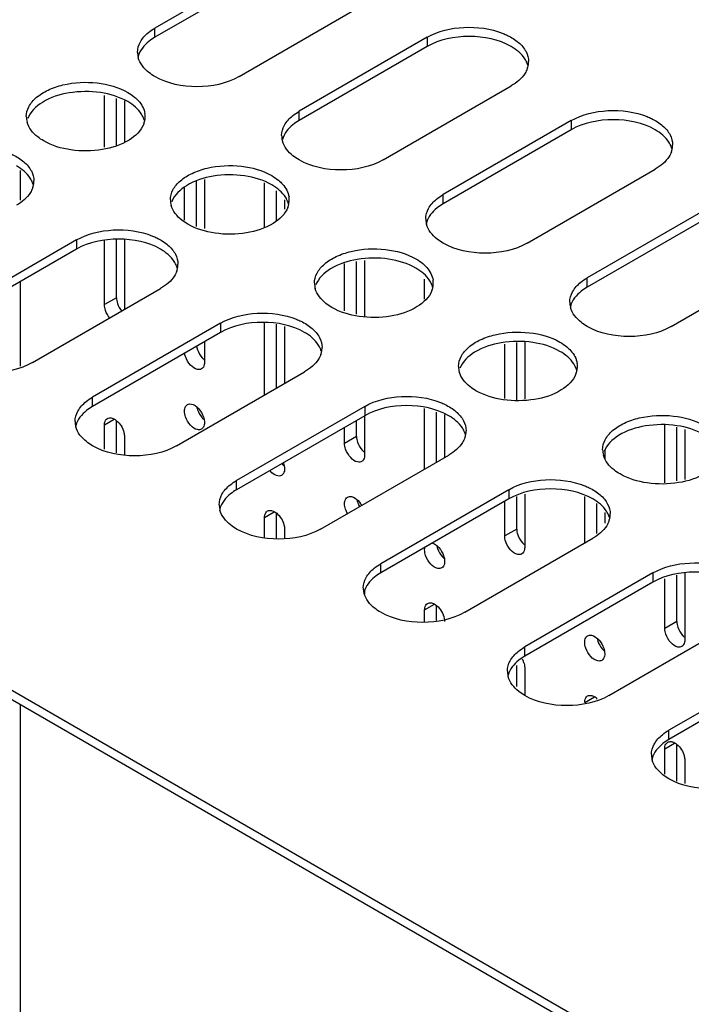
# Model space of a CAD drawing. Header units: millimetres. Extents: x 96 to 741, y 276 to 892.
# Tile 31 of 40: x 325 to 384, y 683 to 770. Entities that reach past the tile are written whole.
import ezdxf

# ---------------------------------------------------------------- set-up
doc = ezdxf.new("R2010")
doc.units = ezdxf.units.MM
doc.header["$LTSCALE"] = 75.983159
doc.layers.get('0').update_dxf_attribs({"linetype": 'CONTINUOUS'})

msp = doc.modelspace()

# ---------------------------------------------------------------- linework, layer by layer
at = {"color": 7}
for p, q in [((574.506, 565.88), (175.696, 796.128)), ((574.506, 565.064), (175.696, 795.312)), ((348.089, 775.431), (336.775, 768.899)), ((348.089, 774.614), (336.775, 768.082)), ((344.2, 764.612), (355.514, 771.144)), ((336.775, 768.082), (336.775, 768.899)), ((360.817, 768.082), (349.503, 761.55)), ((360.817, 768.082), (360.817, 767.266)), ((360.817, 767.266), (349.503, 760.734)), ((356.928, 757.264), (368.241, 763.796)), ((332.313, 758.388), (332.313, 762.961)), ((333.374, 758.556), (333.374, 762.676)), ((334.081, 762.486), (334.081, 758.834)), ((349.503, 760.734), (349.503, 761.55)), ((373.545, 760.734), (362.231, 754.202)), ((373.545, 760.734), (373.545, 759.917)), ((373.545, 759.917), (362.231, 753.385)), ((324.895, 753.703), (324.895, 756.333)), ((369.656, 749.915), (380.969, 756.447)), ((340.445, 751.384), (340.445, 755.414)), ((341.152, 755.522), (341.152, 751.195)), ((346.455, 751.28), (346.455, 755.232)), ((339.384, 751.949), (339.384, 754.828)), ((347.516, 751.897), (347.516, 754.539)), ((348.223, 753.732), (348.223, 752.916)), ((362.231, 753.385), (362.231, 754.202)), ((386.273, 753.386), (374.959, 746.854)), ((386.273, 752.569), (374.959, 746.037)), ((329.846, 750.201), (318.532, 743.669)), ((329.846, 750.201), (329.846, 749.385)), ((332.313, 744.487), (332.313, 750.11)), ((333.374, 745.099), (333.374, 750.235)), ((334.081, 750.235), (334.081, 744.073)), ((329.846, 749.385), (318.532, 742.853)), ((382.384, 742.567), (393.697, 749.099)), ((354.587, 743.658), (354.587, 748.283)), ((355.294, 748.392), (355.294, 743.469)), ((353.526, 743.941), (353.526, 748.12)), ((324.895, 739.071), (324.895, 746.526)), ((360.597, 744.969), (360.597, 746.749)), ((374.959, 746.037), (374.959, 746.854)), ((325.957, 739.383), (337.27, 745.915)), ((333.374, 745.099), (332.313, 744.487)), ((342.574, 742.853), (331.26, 736.321)), ((342.574, 742.853), (342.574, 742.036)), ((346.455, 736.521), (346.455, 742.887)), ((347.516, 737.133), (347.516, 742.766)), ((348.223, 742.558), (348.223, 737.541)), ((342.574, 742.036), (331.26, 735.504)), ((341.152, 741.215), (341.152, 739.384)), ((367.668, 736.215), (367.668, 740.989)), ((368.729, 736.064), (368.729, 741.152)), ((369.436, 741.201), (369.436, 736.175)), ((338.685, 732.034), (349.998, 738.566)), ((331.26, 735.504), (331.26, 736.321)), ((355.302, 735.504), (343.988, 728.973)), ((355.302, 735.504), (355.302, 734.688)), ((360.597, 729.989), (360.597, 735.314)), ((332.313, 733.872), (333.175, 734.37)), ((355.302, 734.688), (343.988, 728.156)), ((355.294, 734.688), (355.294, 731.219)), ((361.658, 730.601), (361.658, 735.002)), ((362.365, 734.794), (362.365, 731.009)), ((332.313, 731.725), (332.313, 733.872)), ((333.374, 731.413), (333.374, 734.256)), ((353.526, 732.239), (353.526, 733.663)), ((354.587, 732.852), (354.587, 734.275)), ((381.811, 728.771), (381.811, 733.858)), ((382.871, 728.939), (382.871, 733.663)), ((383.578, 733.472), (383.578, 729.051)), ((334.081, 732.852), (334.081, 731.205)), ((354.587, 732.852), (353.526, 732.239)), ((376.507, 731.687), (376.507, 730.871)), ((351.413, 724.686), (362.726, 731.218)), ((343.988, 728.156), (343.988, 728.973)), ((368.03, 728.156), (356.716, 721.624)), ((368.03, 727.34), (356.716, 720.808)), ((368.03, 728.156), (368.03, 727.34)), ((368.729, 724.687), (368.729, 727.545)), ((369.436, 727.753), (369.436, 723.054)), ((374.739, 723.457), (374.739, 727.55)), ((367.668, 724.075), (367.668, 727.131)), ((375.8, 724.301), (375.8, 726.948)), ((346.455, 725.707), (347.317, 726.205)), ((346.455, 723.961), (346.455, 725.707)), ((347.516, 723.835), (347.516, 726.091)), ((376.507, 726.146), (376.507, 725.196)), ((348.223, 724.687), (348.223, 723.835)), ((364.141, 717.338), (375.454, 723.87)), ((368.729, 724.687), (367.668, 724.075)), ((356.716, 720.808), (356.716, 721.624)), ((380.758, 720.808), (369.444, 714.276)), ((380.758, 720.808), (380.758, 719.991)), ((382.871, 716.522), (382.871, 720.613)), ((383.578, 720.821), (383.578, 714.889)), ((380.758, 719.991), (369.444, 713.459)), ((381.811, 715.91), (381.811, 720.301)), ((355.294, 719.195), (355.294, 718.95)), ((360.597, 717.543), (361.459, 718.04)), ((361.658, 716.608), (361.658, 717.926)), ((360.597, 716.487), (360.597, 717.543)), ((376.869, 709.989), (388.182, 716.521)), ((382.871, 716.522), (381.811, 715.91)), ((369.444, 713.459), (369.444, 714.276)), ((393.486, 713.459), (382.172, 706.928)), ((368.729, 710.8), (368.729, 712.649)), ((393.486, 712.643), (382.172, 706.111)), ((369.436, 712.44), (369.436, 709.989)), ((324.895, 600.574), (324.895, 709.173)), ((374.739, 709.378), (375.601, 709.875)), ((375.8, 709.675), (375.8, 709.761)), ((382.172, 706.111), (382.172, 706.928)), ((381.811, 705.295), (382.672, 705.793)), ((382.871, 702.435), (382.871, 705.679)), ((381.811, 703.051), (381.811, 705.295)), ((383.578, 704.275), (383.578, 702.228))]:
    msp.add_line(p, q, dxfattribs=at)
for centre, radius, start, end in [((337.03, 766.758), 1.792, 180.0698, 193.25795), ((337.088, 765.924), 1.851, 164.73037, 166.76479), ((337.088, 766.77), 1.851, 193.2345, 195.27043), ((367.851, 765.085), 1.932, 15.94318, 20.69564), ((367.901, 765.962), 1.881, 340.44592, 349.26517), ((368.011, 765.939), 1.768, 349.3267, 0.01002), ((334.147, 761.082), 1.761, 359.97317, 8.48407), ((327.17, 761.08), 1.761, 179.97317, 188.48407), ((327.234, 761.091), 1.826, 188.52163, 195.66979), ((334.001, 761.11), 1.91, 338.88511, 348.10254), ((333.99, 760.229), 1.923, 15.376, 19.49612), ((334.119, 761.084), 1.789, 348.14517, 359.8996), ((349.758, 759.409), 1.792, 180.0698, 193.25795), ((349.816, 758.576), 1.851, 164.73037, 166.76479), ((349.816, 759.422), 1.851, 193.2345, 195.27043), ((380.579, 757.736), 1.932, 15.94318, 20.69564), ((380.629, 758.613), 1.881, 340.44592, 349.26517), ((380.739, 758.59), 1.768, 349.3267, 0.01002), ((324.152, 754.552), 1.932, 15.94318, 20.69564), ((324.312, 755.406), 1.768, 349.3267, 0.01002), ((324.201, 755.429), 1.881, 340.44592, 349.26517), ((339.898, 753.732), 1.761, 179.97317, 188.48407), ((339.962, 753.742), 1.826, 188.52163, 195.66979), ((346.718, 752.881), 1.923, 15.376, 19.49612), ((346.847, 753.736), 1.789, 348.14517, 359.8996), ((346.875, 753.733), 1.761, 359.97317, 8.48407), ((346.729, 753.762), 1.91, 338.88511, 348.10254), ((362.486, 752.061), 1.792, 180.0698, 193.25795), ((362.544, 751.227), 1.851, 164.73037, 166.76479), ((362.544, 752.074), 1.851, 193.2345, 195.27043), ((336.88, 747.204), 1.932, 15.94318, 20.69564), ((336.929, 748.08), 1.881, 340.44592, 349.26517), ((337.04, 748.058), 1.768, 349.3267, 0.01002), ((359.603, 746.385), 1.761, 359.97317, 8.48407), ((352.626, 746.383), 1.761, 179.97317, 188.48407), ((352.69, 746.394), 1.826, 188.52163, 195.66979), ((359.457, 746.414), 1.91, 338.88511, 348.10254), ((359.446, 745.532), 1.923, 15.376, 19.49612), ((359.575, 746.387), 1.789, 348.14517, 359.8996), ((375.214, 744.713), 1.792, 180.0698, 193.25795), ((375.272, 743.879), 1.851, 164.73037, 166.76479), ((375.272, 744.725), 1.851, 193.2345, 195.27043), ((349.608, 739.855), 1.932, 15.94318, 20.69564), ((349.657, 740.732), 1.881, 340.44592, 349.26517), ((349.768, 740.709), 1.768, 349.3267, 0.01002), ((365.354, 739.035), 1.761, 179.97317, 188.48407), ((365.418, 739.046), 1.826, 188.52163, 195.66979), ((372.185, 739.065), 1.91, 338.88511, 348.10254), ((372.174, 738.184), 1.923, 15.376, 19.49612), ((372.303, 739.039), 1.789, 348.14517, 359.8996), ((372.331, 739.037), 1.761, 359.97317, 8.48407), ((342.246, 735.793), 1.808, 191.79806, 198.85605), ((331.515, 734.18), 1.792, 180.0698, 193.25795), ((331.572, 733.346), 1.851, 164.73037, 166.76479), ((331.572, 734.193), 1.851, 193.2345, 195.27043), ((362.336, 732.507), 1.932, 15.94318, 20.69564), ((362.385, 733.384), 1.881, 340.44592, 349.26517), ((362.496, 733.361), 1.768, 349.3267, 0.01002), ((378.082, 731.687), 1.761, 179.97317, 188.48407), ((378.146, 731.697), 1.826, 188.52163, 195.66979), ((344.243, 726.831), 1.792, 180.0698, 193.25795), ((344.3, 725.998), 1.851, 164.73037, 166.76479), ((356.388, 727.628), 1.808, 191.79806, 198.85605), ((344.3, 726.844), 1.851, 193.2345, 195.27043), ((375.064, 725.159), 1.932, 15.94318, 20.69564), ((375.113, 726.035), 1.881, 340.44592, 349.26517), ((375.224, 726.013), 1.768, 349.3267, 0.01002), ((363.46, 723.545), 1.808, 191.79806, 198.85605), ((356.971, 719.483), 1.792, 180.0698, 193.25795), ((357.028, 718.649), 1.851, 164.73037, 166.76479), ((357.028, 719.496), 1.851, 193.2345, 195.27043), ((377.602, 715.381), 1.808, 191.79806, 198.85605), ((367.41, 712.279), 2.046, 18.96759, 26.44875), ((369.699, 712.135), 1.792, 180.0698, 193.25795), ((369.756, 711.301), 1.851, 164.73037, 166.76479), ((369.756, 712.148), 1.851, 193.2345, 195.27043), ((382.427, 704.786), 1.792, 180.0698, 193.25795), ((382.484, 703.953), 1.851, 164.73037, 166.76479), ((382.484, 704.799), 1.851, 193.2345, 195.27043)]:
    msp.add_arc(centre, radius, start, end, dxfattribs=at)
for points, knots in [([(335.238, 766.755), (335.238, 767.073), (335.439, 767.762), (335.919, 768.276), (336.204, 768.507)], [0, 0, 0, 0, 0.46369, 1, 1, 1, 1]), ([(360.817, 768.082), (361.787, 768.642), (364.106, 769.168), (366.44, 768.863), (367.524, 768.428)], [0, 0, 0, 0, 0.489694, 1, 1, 1, 1]), ([(367.524, 768.428), (367.656, 768.375), (368.143, 768.161), (368.602, 767.876), (368.897, 767.621)], [0, 0, 0, 0, 0.267796, 1, 1, 1, 1]), ([(336.775, 768.082), (336.589, 767.975), (335.966, 767.562), (335.443, 766.929), (335.302, 766.411)], [0, 0, 0, 0, 0.286033, 1, 1, 1, 1]), ([(368.241, 767.266), (367.14, 767.902), (364.529, 768.405), (361.919, 767.902), (360.817, 767.266)], [0, 0, 0, 0, 0.500001, 1, 1, 1, 1]), ([(368.897, 767.621), (369.158, 767.394), (369.598, 766.895), (369.779, 766.241), (369.779, 765.939)], [0, 0, 0, 0, 0.533556, 1, 1, 1, 1]), ([(369.659, 765.768), (369.604, 765.913), (369.281, 766.535), (368.71, 766.995), (368.241, 767.266)], [0, 0, 0, 0, 0.222938, 1, 1, 1, 1]), ([(336.775, 764.612), (336.589, 764.72), (335.966, 765.132), (335.443, 765.765), (335.302, 766.283)], [0, 0, 0, 0, 0.286033, 1, 1, 1, 1]), ([(369.673, 765.332), (369.62, 765.183), (369.302, 764.543), (368.719, 764.071), (368.241, 763.796)], [0, 0, 0, 0, 0.222593, 1, 1, 1, 1]), ([(325.409, 761.081), (325.409, 761.384), (325.591, 762.039), (326.306, 762.851), (327.36, 763.493), (329.163, 764.094), (331.617, 764.218), (333.559, 763.693), (334.371, 763.224)], [0, 0, 0, 0, 0.087136, 0.186849, 0.304529, 0.438665, 0.730081, 1, 1, 1, 1]), ([(344.2, 764.612), (343.098, 763.976), (340.488, 763.473), (337.877, 763.976), (336.775, 764.612)], [0, 0, 0, 0, 0.5, 1, 1, 1, 1]), ([(334.371, 762.408), (333.639, 762.83), (331.895, 763.347), (329.257, 763.313), (326.935, 762.602), (325.761, 761.516), (325.533, 760.919)], [0, 0, 0, 0, 0.260617, 0.545433, 0.802971, 1, 1, 1, 1]), ([(335.803, 760.871), (335.75, 761.019), (335.432, 761.66), (334.848, 762.132), (334.371, 762.408)], [0, 0, 0, 0, 0.222588, 1, 1, 1, 1]), ([(334.97, 762.81), (335.096, 762.705), (335.52, 762.307), (335.827, 761.758), (335.889, 761.341)], [0, 0, 0, 0, 0.278952, 1, 1, 1, 1]), ([(373.545, 760.734), (374.515, 761.294), (376.834, 761.82), (379.168, 761.515), (380.252, 761.08)], [0, 0, 0, 0, 0.489694, 1, 1, 1, 1]), ([(326.946, 758.938), (326.761, 759.044), (326.141, 759.455), (325.62, 760.083), (325.476, 760.597)], [0, 0, 0, 0, 0.285617, 1, 1, 1, 1]), ([(335.783, 760.422), (335.553, 759.825), (334.38, 758.742), (332.058, 758.032), (329.421, 757.999), (327.678, 758.515), (326.946, 758.938)], [0, 0, 0, 0, 0.197111, 0.454661, 0.739438, 1, 1, 1, 1]), ([(347.966, 759.407), (347.966, 759.724), (348.167, 760.414), (348.647, 760.927), (348.932, 761.159)], [0, 0, 0, 0, 0.46369, 1, 1, 1, 1]), ([(349.503, 760.734), (349.317, 760.626), (348.694, 760.214), (348.171, 759.581), (348.03, 759.063)], [0, 0, 0, 0, 0.286033, 1, 1, 1, 1]), ([(380.969, 759.917), (379.868, 760.554), (377.257, 761.056), (374.647, 760.554), (373.545, 759.917)], [0, 0, 0, 0, 0.500001, 1, 1, 1, 1]), ([(380.252, 761.08), (380.384, 761.027), (380.871, 760.812), (381.33, 760.527), (381.625, 760.272)], [0, 0, 0, 0, 0.267796, 1, 1, 1, 1]), ([(382.387, 758.419), (382.332, 758.564), (382.009, 759.187), (381.438, 759.647), (380.969, 759.917)], [0, 0, 0, 0, 0.222938, 1, 1, 1, 1]), ([(381.625, 760.272), (381.886, 760.046), (382.326, 759.547), (382.507, 758.893), (382.507, 758.591)], [0, 0, 0, 0, 0.533556, 1, 1, 1, 1]), ([(349.503, 757.264), (349.317, 757.371), (348.694, 757.784), (348.171, 758.416), (348.03, 758.934)], [0, 0, 0, 0, 0.286033, 1, 1, 1, 1]), ([(323.825, 757.896), (323.957, 757.843), (324.444, 757.628), (324.903, 757.343), (325.198, 757.088)], [0, 0, 0, 0, 0.267796, 1, 1, 1, 1]), ([(382.401, 757.984), (382.348, 757.835), (382.03, 757.195), (381.447, 756.723), (380.969, 756.447)], [0, 0, 0, 0, 0.222593, 1, 1, 1, 1]), ([(325.198, 757.088), (325.459, 756.861), (325.899, 756.362), (326.08, 755.708), (326.08, 755.406)], [0, 0, 0, 0, 0.533556, 1, 1, 1, 1]), ([(356.928, 757.264), (355.826, 756.628), (353.216, 756.125), (350.605, 756.628), (349.503, 757.264)], [0, 0, 0, 0, 0.5, 1, 1, 1, 1]), ([(325.96, 755.235), (325.905, 755.38), (325.582, 756.002), (325.01, 756.463), (324.542, 756.733)], [0, 0, 0, 0, 0.222938, 1, 1, 1, 1]), ([(338.137, 753.732), (338.137, 754.035), (338.319, 754.69), (339.034, 755.503), (340.088, 756.145), (341.891, 756.746), (344.345, 756.87), (346.287, 756.345), (347.099, 755.876)], [0, 0, 0, 0, 0.087136, 0.186849, 0.304529, 0.438665, 0.730081, 1, 1, 1, 1]), ([(347.099, 755.059), (346.367, 755.482), (344.623, 755.998), (341.985, 755.964), (339.663, 755.254), (338.489, 754.168), (338.261, 753.571)], [0, 0, 0, 0, 0.260617, 0.545433, 0.802971, 1, 1, 1, 1]), ([(347.698, 755.461), (347.824, 755.357), (348.248, 754.959), (348.555, 754.41), (348.617, 753.993)], [0, 0, 0, 0, 0.278952, 1, 1, 1, 1]), ([(325.974, 754.799), (325.921, 754.651), (325.603, 754.01), (325.02, 753.538), (324.542, 753.263)], [0, 0, 0, 0, 0.222593, 1, 1, 1, 1]), ([(348.531, 753.522), (348.478, 753.671), (348.16, 754.312), (347.576, 754.784), (347.099, 755.059)], [0, 0, 0, 0, 0.222588, 1, 1, 1, 1]), ([(360.694, 752.059), (360.694, 752.376), (360.895, 753.066), (361.375, 753.579), (361.66, 753.811)], [0, 0, 0, 0, 0.46369, 1, 1, 1, 1]), ([(339.674, 751.589), (339.489, 751.696), (338.869, 752.107), (338.348, 752.734), (338.204, 753.249)], [0, 0, 0, 0, 0.285617, 1, 1, 1, 1]), ([(348.511, 753.074), (348.281, 752.477), (347.108, 751.393), (344.786, 750.684), (342.149, 750.651), (340.406, 751.167), (339.674, 751.589)], [0, 0, 0, 0, 0.197111, 0.454661, 0.739438, 1, 1, 1, 1]), ([(362.231, 753.385), (362.045, 753.278), (361.422, 752.865), (360.899, 752.233), (360.758, 751.715)], [0, 0, 0, 0, 0.286033, 1, 1, 1, 1]), ([(329.846, 750.201), (330.816, 750.761), (333.134, 751.287), (335.469, 750.982), (336.553, 750.547)], [0, 0, 0, 0, 0.489694, 1, 1, 1, 1]), ([(362.231, 749.915), (362.045, 750.023), (361.422, 750.436), (360.899, 751.068), (360.758, 751.586)], [0, 0, 0, 0, 0.286033, 1, 1, 1, 1]), ([(337.27, 749.385), (336.168, 750.021), (333.558, 750.524), (330.948, 750.021), (329.846, 749.385)], [0, 0, 0, 0, 0.500001, 1, 1, 1, 1]), ([(336.553, 750.547), (336.685, 750.494), (337.172, 750.279), (337.631, 749.995), (337.926, 749.739)], [0, 0, 0, 0, 0.267796, 1, 1, 1, 1]), ([(338.688, 747.887), (338.633, 748.032), (338.31, 748.654), (337.738, 749.114), (337.27, 749.385)], [0, 0, 0, 0, 0.222938, 1, 1, 1, 1]), ([(337.926, 749.739), (338.187, 749.513), (338.627, 749.014), (338.808, 748.36), (338.808, 748.058)], [0, 0, 0, 0, 0.533556, 1, 1, 1, 1]), ([(350.865, 746.384), (350.865, 746.687), (351.047, 747.342), (351.762, 748.154), (352.816, 748.797), (354.619, 749.397), (357.073, 749.522), (359.015, 748.996), (359.827, 748.527)], [0, 0, 0, 0, 0.087136, 0.186849, 0.304529, 0.438665, 0.730081, 1, 1, 1, 1]), ([(369.656, 749.915), (368.554, 749.279), (365.943, 748.776), (363.333, 749.279), (362.231, 749.915)], [0, 0, 0, 0, 0.5, 1, 1, 1, 1]), ([(359.827, 747.711), (359.095, 748.134), (357.351, 748.65), (354.713, 748.616), (352.391, 747.905), (351.217, 746.82), (350.989, 746.223)], [0, 0, 0, 0, 0.260617, 0.545433, 0.802971, 1, 1, 1, 1]), ([(338.702, 747.451), (338.649, 747.302), (338.331, 746.662), (337.748, 746.19), (337.27, 745.915)], [0, 0, 0, 0, 0.222593, 1, 1, 1, 1]), ([(361.259, 746.174), (361.206, 746.323), (360.888, 746.963), (360.304, 747.435), (359.827, 747.711)], [0, 0, 0, 0, 0.222588, 1, 1, 1, 1]), ([(360.426, 748.113), (360.552, 748.009), (360.976, 747.61), (361.283, 747.061), (361.345, 746.645)], [0, 0, 0, 0, 0.278952, 1, 1, 1, 1]), ([(373.422, 744.71), (373.422, 745.028), (373.623, 745.717), (374.103, 746.231), (374.388, 746.462)], [0, 0, 0, 0, 0.46369, 1, 1, 1, 1]), ([(352.402, 744.241), (352.217, 744.348), (351.597, 744.759), (351.076, 745.386), (350.932, 745.901)], [0, 0, 0, 0, 0.285617, 1, 1, 1, 1]), ([(361.239, 745.725), (361.009, 745.129), (359.836, 744.045), (357.514, 743.335), (354.877, 743.302), (353.134, 743.818), (352.402, 744.241)], [0, 0, 0, 0, 0.197111, 0.454661, 0.739438, 1, 1, 1, 1]), ([(374.959, 746.037), (374.773, 745.93), (374.15, 745.517), (373.627, 744.884), (373.486, 744.366)], [0, 0, 0, 0, 0.286033, 1, 1, 1, 1]), ([(374.959, 742.567), (374.773, 742.675), (374.15, 743.087), (373.627, 743.72), (373.486, 744.238)], [0, 0, 0, 0, 0.286033, 1, 1, 1, 1]), ([(342.574, 742.853), (343.544, 743.413), (345.862, 743.938), (348.197, 743.634), (349.281, 743.199)], [0, 0, 0, 0, 0.489694, 1, 1, 1, 1]), ([(349.281, 743.199), (349.413, 743.146), (349.9, 742.931), (350.359, 742.646), (350.654, 742.391)], [0, 0, 0, 0, 0.267796, 1, 1, 1, 1]), ([(349.998, 742.036), (348.896, 742.672), (346.286, 743.175), (343.676, 742.672), (342.574, 742.036)], [0, 0, 0, 0, 0.500001, 1, 1, 1, 1]), ([(350.654, 742.391), (350.915, 742.165), (351.355, 741.665), (351.536, 741.012), (351.536, 740.71)], [0, 0, 0, 0, 0.533556, 1, 1, 1, 1]), ([(363.593, 739.036), (363.593, 739.339), (363.775, 739.994), (364.49, 740.806), (365.544, 741.448), (367.346, 742.049), (369.801, 742.173), (371.743, 741.648), (372.555, 741.179)], [0, 0, 0, 0, 0.087136, 0.186849, 0.304529, 0.438665, 0.730081, 1, 1, 1, 1]), ([(382.384, 742.567), (381.282, 741.931), (378.671, 741.428), (376.061, 741.931), (374.959, 742.567)], [0, 0, 0, 0, 0.5, 1, 1, 1, 1]), ([(351.416, 740.538), (351.361, 740.683), (351.038, 741.306), (350.466, 741.766), (349.998, 742.036)], [0, 0, 0, 0, 0.222938, 1, 1, 1, 1]), ([(372.555, 740.363), (371.823, 740.785), (370.079, 741.302), (367.441, 741.268), (365.119, 740.557), (363.945, 739.471), (363.717, 738.874)], [0, 0, 0, 0, 0.260617, 0.545433, 0.802971, 1, 1, 1, 1]), ([(340.535, 740.515), (340.625, 740.251), (340.818, 739.921), (341.082, 739.665), (341.151, 739.609)], [0, 0, 0, 0, 0.76025, 1, 1, 1, 1]), ([(373.154, 740.765), (373.28, 740.66), (373.704, 740.262), (374.011, 739.713), (374.073, 739.296)], [0, 0, 0, 0, 0.278952, 1, 1, 1, 1]), ([(340.893, 738.811), (340.79, 738.752), (340.393, 738.731), (339.849, 739.162), (339.569, 739.625), (339.475, 739.9)], [0, 0, 0, 0, 0.182801, 0.554614, 1, 1, 1, 1]), ([(351.43, 740.103), (351.377, 739.954), (351.059, 739.314), (350.475, 738.842), (349.998, 738.566)], [0, 0, 0, 0, 0.222593, 1, 1, 1, 1]), ([(373.987, 738.826), (373.934, 738.974), (373.616, 739.615), (373.032, 740.087), (372.555, 740.363)], [0, 0, 0, 0, 0.222588, 1, 1, 1, 1]), ([(325.957, 739.383), (324.855, 738.747), (322.244, 738.244), (319.634, 738.747), (318.532, 739.383)], [0, 0, 0, 0, 0.5, 1, 1, 1, 1]), ([(341.152, 739.384), (341.152, 739.321), (341.137, 739.109), (341.024, 738.887), (340.893, 738.811)], [0, 0, 0, 0, 0.294564, 1, 1, 1, 1]), ([(365.13, 736.893), (364.945, 736.999), (364.325, 737.41), (363.804, 738.038), (363.66, 738.552)], [0, 0, 0, 0, 0.285617, 1, 1, 1, 1]), ([(373.967, 738.377), (373.737, 737.78), (372.564, 736.697), (370.242, 735.987), (367.605, 735.954), (365.862, 736.47), (365.13, 736.893)], [0, 0, 0, 0, 0.197111, 0.454661, 0.739438, 1, 1, 1, 1]), ([(355.302, 735.504), (356.272, 736.065), (358.59, 736.59), (360.925, 736.285), (362.009, 735.851)], [0, 0, 0, 0, 0.489694, 1, 1, 1, 1]), ([(329.723, 734.178), (329.723, 734.495), (329.924, 735.185), (330.404, 735.698), (330.689, 735.93)], [0, 0, 0, 0, 0.46369, 1, 1, 1, 1]), ([(331.26, 735.504), (331.074, 735.397), (330.451, 734.984), (329.928, 734.352), (329.787, 733.834)], [0, 0, 0, 0, 0.286033, 1, 1, 1, 1]), ([(339.384, 735.097), (339.384, 735.16), (339.398, 735.372), (339.512, 735.594), (339.643, 735.669)], [0, 0, 0, 0, 0.294564, 1, 1, 1, 1]), ([(339.643, 735.669), (339.696, 735.7), (339.986, 735.786), (340.284, 735.619), (340.461, 735.471)], [0, 0, 0, 0, 0.209966, 1, 1, 1, 1]), ([(340.461, 735.471), (340.527, 735.416), (340.784, 735.162), (340.972, 734.84), (341.06, 734.581)], [0, 0, 0, 0, 0.240431, 1, 1, 1, 1]), ([(340.535, 735.208), (340.622, 734.951), (340.808, 734.63), (341.063, 734.376), (341.128, 734.32)], [0, 0, 0, 0, 0.759178, 1, 1, 1, 1]), ([(362.726, 734.688), (361.624, 735.324), (359.014, 735.827), (356.404, 735.324), (355.302, 734.688)], [0, 0, 0, 0, 0.500001, 1, 1, 1, 1]), ([(362.009, 735.851), (362.141, 735.798), (362.628, 735.583), (363.087, 735.298), (363.382, 735.043)], [0, 0, 0, 0, 0.267796, 1, 1, 1, 1]), ([(332.313, 733.872), (332.313, 733.935), (332.327, 734.147), (332.441, 734.369), (332.572, 734.444)], [0, 0, 0, 0, 0.294564, 1, 1, 1, 1]), ([(332.572, 734.444), (332.625, 734.475), (332.915, 734.561), (333.213, 734.394), (333.39, 734.246)], [0, 0, 0, 0, 0.209966, 1, 1, 1, 1]), ([(340.893, 733.504), (340.79, 733.445), (340.393, 733.423), (339.849, 733.855), (339.569, 734.318), (339.475, 734.593)], [0, 0, 0, 0, 0.182801, 0.554614, 1, 1, 1, 1]), ([(364.144, 733.19), (364.089, 733.335), (363.766, 733.957), (363.194, 734.418), (362.726, 734.688)], [0, 0, 0, 0, 0.222938, 1, 1, 1, 1]), ([(363.382, 735.043), (363.643, 734.816), (364.083, 734.317), (364.264, 733.663), (364.264, 733.361)], [0, 0, 0, 0, 0.533556, 1, 1, 1, 1]), ([(376.321, 731.687), (376.321, 731.99), (376.503, 732.645), (377.218, 733.458), (378.272, 734.1), (380.074, 734.701), (382.529, 734.825), (384.471, 734.3), (385.283, 733.831)], [0, 0, 0, 0, 0.087136, 0.186849, 0.304529, 0.438665, 0.730081, 1, 1, 1, 1]), ([(331.26, 732.034), (331.074, 732.142), (330.451, 732.555), (329.928, 733.187), (329.787, 733.705)], [0, 0, 0, 0, 0.286033, 1, 1, 1, 1]), ([(333.39, 734.246), (333.7, 733.987), (333.999, 733.499), (334.081, 732.975), (334.081, 732.852)], [0, 0, 0, 0, 0.76598, 1, 1, 1, 1]), ([(341.152, 734.076), (341.152, 734.013), (341.137, 733.802), (341.024, 733.58), (340.893, 733.504)], [0, 0, 0, 0, 0.294564, 1, 1, 1, 1]), ([(385.283, 733.014), (384.551, 733.437), (382.807, 733.953), (380.169, 733.919), (377.846, 733.209), (376.673, 732.123), (376.445, 731.526)], [0, 0, 0, 0, 0.260617, 0.545433, 0.802971, 1, 1, 1, 1]), ([(364.158, 732.754), (364.105, 732.606), (363.787, 731.965), (363.203, 731.493), (362.726, 731.218)], [0, 0, 0, 0, 0.222593, 1, 1, 1, 1]), ([(338.685, 732.034), (337.583, 731.398), (334.972, 730.895), (332.362, 731.398), (331.26, 732.034)], [0, 0, 0, 0, 0.5, 1, 1, 1, 1]), ([(355.035, 730.647), (354.932, 730.587), (354.535, 730.566), (353.991, 730.997), (353.711, 731.46), (353.617, 731.735)], [0, 0, 0, 0, 0.182801, 0.554614, 1, 1, 1, 1]), ([(354.677, 732.351), (354.767, 732.086), (354.96, 731.757), (355.225, 731.5), (355.293, 731.444)], [0, 0, 0, 0, 0.76025, 1, 1, 1, 1]), ([(355.294, 731.219), (355.294, 731.156), (355.28, 730.944), (355.166, 730.722), (355.035, 730.647)], [0, 0, 0, 0, 0.294564, 1, 1, 1, 1]), ([(377.858, 729.544), (377.673, 729.651), (377.053, 730.062), (376.532, 730.689), (376.388, 731.204)], [0, 0, 0, 0, 0.285617, 1, 1, 1, 1]), ([(386.695, 731.029), (386.465, 730.432), (385.292, 729.348), (382.97, 728.639), (380.333, 728.606), (378.59, 729.122), (377.858, 729.544)], [0, 0, 0, 0, 0.197111, 0.454661, 0.739438, 1, 1, 1, 1]), ([(348.223, 729.994), (348.223, 729.931), (348.208, 729.719), (348.095, 729.497), (347.964, 729.422)], [0, 0, 0, 0, 0.294564, 1, 1, 1, 1]), ([(347.964, 729.422), (347.897, 729.383), (347.502, 729.295), (347.141, 729.591), (346.94, 729.824)], [0, 0, 0, 0, 0.199754, 1, 1, 1, 1]), ([(368.03, 728.156), (369, 728.716), (371.318, 729.242), (373.653, 728.937), (374.737, 728.502)], [0, 0, 0, 0, 0.489694, 1, 1, 1, 1]), ([(342.451, 726.829), (342.451, 727.146), (342.652, 727.836), (343.132, 728.35), (343.417, 728.581)], [0, 0, 0, 0, 0.46369, 1, 1, 1, 1]), ([(375.454, 727.34), (374.352, 727.976), (371.742, 728.479), (369.131, 727.976), (368.03, 727.34)], [0, 0, 0, 0, 0.500001, 1, 1, 1, 1]), ([(374.737, 728.502), (374.869, 728.449), (375.356, 728.234), (375.815, 727.95), (376.11, 727.694)], [0, 0, 0, 0, 0.267796, 1, 1, 1, 1]), ([(343.988, 728.156), (343.802, 728.048), (343.179, 727.636), (342.656, 727.003), (342.515, 726.485)], [0, 0, 0, 0, 0.286033, 1, 1, 1, 1]), ([(353.526, 726.932), (353.526, 726.995), (353.541, 727.207), (353.654, 727.429), (353.785, 727.504)], [0, 0, 0, 0, 0.294564, 1, 1, 1, 1]), ([(353.785, 727.504), (353.838, 727.535), (354.128, 727.621), (354.426, 727.454), (354.603, 727.306)], [0, 0, 0, 0, 0.209966, 1, 1, 1, 1]), ([(376.872, 725.842), (376.817, 725.987), (376.494, 726.609), (375.922, 727.069), (375.454, 727.34)], [0, 0, 0, 0, 0.222938, 1, 1, 1, 1]), ([(376.11, 727.694), (376.371, 727.468), (376.811, 726.969), (376.991, 726.315), (376.992, 726.013)], [0, 0, 0, 0, 0.533556, 1, 1, 1, 1]), ([(343.988, 724.686), (343.802, 724.794), (343.179, 725.206), (342.656, 725.839), (342.515, 726.357)], [0, 0, 0, 0, 0.286033, 1, 1, 1, 1]), ([(346.455, 725.707), (346.455, 725.77), (346.469, 725.982), (346.583, 726.204), (346.714, 726.28)], [0, 0, 0, 0, 0.294564, 1, 1, 1, 1]), ([(346.714, 726.28), (346.767, 726.31), (347.057, 726.396), (347.355, 726.229), (347.532, 726.082)], [0, 0, 0, 0, 0.209966, 1, 1, 1, 1]), ([(347.532, 726.082), (347.842, 725.823), (348.142, 725.334), (348.223, 724.81), (348.223, 724.687)], [0, 0, 0, 0, 0.76598, 1, 1, 1, 1]), ([(376.886, 725.406), (376.833, 725.257), (376.515, 724.617), (375.931, 724.145), (375.454, 723.87)], [0, 0, 0, 0, 0.222593, 1, 1, 1, 1]), ([(351.413, 724.686), (350.311, 724.05), (347.7, 723.547), (345.09, 724.05), (343.988, 724.686)], [0, 0, 0, 0, 0.5, 1, 1, 1, 1]), ([(368.819, 724.186), (368.909, 723.921), (369.102, 723.592), (369.367, 723.335), (369.435, 723.28)], [0, 0, 0, 0, 0.76025, 1, 1, 1, 1]), ([(361.674, 723.224), (361.741, 723.168), (361.997, 722.915), (362.185, 722.592), (362.274, 722.334)], [0, 0, 0, 0, 0.240431, 1, 1, 1, 1]), ([(369.177, 722.482), (369.074, 722.422), (368.677, 722.401), (368.134, 722.833), (367.854, 723.296), (367.76, 723.57)], [0, 0, 0, 0, 0.182801, 0.554614, 1, 1, 1, 1]), ([(369.436, 723.054), (369.436, 722.991), (369.422, 722.78), (369.308, 722.557), (369.177, 722.482)], [0, 0, 0, 0, 0.294564, 1, 1, 1, 1]), ([(362.106, 721.257), (362.003, 721.197), (361.606, 721.176), (361.063, 721.608), (360.782, 722.071), (360.689, 722.345)], [0, 0, 0, 0, 0.182801, 0.554614, 1, 1, 1, 1]), ([(361.748, 722.961), (361.836, 722.703), (362.022, 722.382), (362.276, 722.129), (362.342, 722.073)], [0, 0, 0, 0, 0.759178, 1, 1, 1, 1]), ([(362.365, 721.829), (362.365, 721.766), (362.351, 721.555), (362.237, 721.333), (362.106, 721.257)], [0, 0, 0, 0, 0.294564, 1, 1, 1, 1]), ([(380.758, 720.808), (381.728, 721.368), (384.046, 721.893), (386.381, 721.589), (387.465, 721.154)], [0, 0, 0, 0, 0.489694, 1, 1, 1, 1]), ([(355.179, 719.481), (355.179, 719.798), (355.38, 720.488), (355.86, 721.001), (356.145, 721.233)], [0, 0, 0, 0, 0.46369, 1, 1, 1, 1]), ([(356.716, 720.808), (356.53, 720.7), (355.906, 720.287), (355.384, 719.655), (355.243, 719.137)], [0, 0, 0, 0, 0.286033, 1, 1, 1, 1]), ([(388.182, 719.991), (387.08, 720.627), (384.47, 721.13), (381.859, 720.627), (380.758, 719.991)], [0, 0, 0, 0, 0.500001, 1, 1, 1, 1]), ([(356.716, 717.338), (356.53, 717.445), (355.907, 717.858), (355.384, 718.49), (355.243, 719.008)], [0, 0, 0, 0, 0.286033, 1, 1, 1, 1]), ([(360.597, 717.543), (360.597, 717.606), (360.612, 717.817), (360.725, 718.039), (360.856, 718.115)], [0, 0, 0, 0, 0.294564, 1, 1, 1, 1]), ([(360.856, 718.115), (360.909, 718.145), (361.199, 718.231), (361.497, 718.064), (361.674, 717.917)], [0, 0, 0, 0, 0.209966, 1, 1, 1, 1]), ([(364.141, 717.338), (363.039, 716.702), (360.428, 716.199), (357.818, 716.702), (356.716, 717.338)], [0, 0, 0, 0, 0.5, 1, 1, 1, 1]), ([(374.739, 714.685), (374.739, 714.748), (374.754, 714.959), (374.867, 715.182), (374.998, 715.257)], [0, 0, 0, 0, 0.294564, 1, 1, 1, 1]), ([(374.998, 715.257), (375.051, 715.288), (375.341, 715.374), (375.64, 715.207), (375.816, 715.059)], [0, 0, 0, 0, 0.209966, 1, 1, 1, 1]), ([(383.319, 714.317), (383.216, 714.257), (382.819, 714.236), (382.276, 714.668), (381.996, 715.131), (381.902, 715.405)], [0, 0, 0, 0, 0.182801, 0.554614, 1, 1, 1, 1]), ([(382.961, 716.021), (383.051, 715.756), (383.244, 715.427), (383.509, 715.17), (383.577, 715.115)], [0, 0, 0, 0, 0.76025, 1, 1, 1, 1]), ([(375.816, 715.059), (375.883, 715.004), (376.14, 714.75), (376.327, 714.428), (376.416, 714.169)], [0, 0, 0, 0, 0.240431, 1, 1, 1, 1]), ([(375.89, 714.796), (375.978, 714.539), (376.164, 714.218), (376.418, 713.964), (376.484, 713.908)], [0, 0, 0, 0, 0.759178, 1, 1, 1, 1]), ([(383.578, 714.889), (383.578, 714.826), (383.564, 714.615), (383.45, 714.393), (383.319, 714.317)], [0, 0, 0, 0, 0.294564, 1, 1, 1, 1]), ([(367.907, 712.133), (367.907, 712.45), (368.108, 713.14), (368.588, 713.653), (368.873, 713.885)], [0, 0, 0, 0, 0.46369, 1, 1, 1, 1]), ([(369.444, 713.459), (369.258, 713.352), (368.634, 712.939), (368.112, 712.307), (367.971, 711.789)], [0, 0, 0, 0, 0.286033, 1, 1, 1, 1]), ([(376.248, 713.092), (376.145, 713.033), (375.748, 713.011), (375.205, 713.443), (374.925, 713.906), (374.831, 714.181)], [0, 0, 0, 0, 0.182801, 0.554614, 1, 1, 1, 1]), ([(376.507, 713.664), (376.507, 713.601), (376.493, 713.39), (376.379, 713.168), (376.248, 713.092)], [0, 0, 0, 0, 0.294564, 1, 1, 1, 1]), ([(369.444, 709.989), (369.258, 710.097), (368.634, 710.51), (368.112, 711.142), (367.971, 711.66)], [0, 0, 0, 0, 0.286033, 1, 1, 1, 1]), ([(376.869, 709.989), (375.767, 709.353), (373.156, 708.85), (370.546, 709.353), (369.444, 709.989)], [0, 0, 0, 0, 0.5, 1, 1, 1, 1]), ([(374.998, 709.95), (375.088, 710.002), (375.245, 710.022), (375.385, 709.989), (375.423, 709.977)], [0, 0, 0, 0, 0.721471, 1, 1, 1, 1]), ([(375.423, 709.977), (375.529, 709.944), (375.665, 709.871), (375.785, 709.778), (375.816, 709.752)], [0, 0, 0, 0, 0.728943, 1, 1, 1, 1]), ([(374.739, 709.378), (374.739, 709.441), (374.754, 709.652), (374.867, 709.874), (374.998, 709.95)], [0, 0, 0, 0, 0.294564, 1, 1, 1, 1]), ([(380.635, 704.784), (380.635, 705.101), (380.836, 705.791), (381.316, 706.305), (381.601, 706.536)], [0, 0, 0, 0, 0.46369, 1, 1, 1, 1]), ([(382.172, 706.111), (381.986, 706.003), (381.362, 705.591), (380.84, 704.958), (380.698, 704.44)], [0, 0, 0, 0, 0.286033, 1, 1, 1, 1]), ([(381.811, 705.295), (381.811, 705.358), (381.825, 705.57), (381.939, 705.792), (382.069, 705.868)], [0, 0, 0, 0, 0.294564, 1, 1, 1, 1]), ([(382.069, 705.868), (382.159, 705.92), (382.316, 705.939), (382.456, 705.906), (382.494, 705.895)], [0, 0, 0, 0, 0.721471, 1, 1, 1, 1]), ([(382.494, 705.895), (382.6, 705.862), (382.736, 705.788), (382.856, 705.696), (382.887, 705.67)], [0, 0, 0, 0, 0.728943, 1, 1, 1, 1]), ([(382.887, 705.67), (383.197, 705.411), (383.497, 704.922), (383.578, 704.398), (383.578, 704.275)], [0, 0, 0, 0, 0.76598, 1, 1, 1, 1]), ([(382.172, 702.641), (381.986, 702.749), (381.362, 703.161), (380.84, 703.794), (380.698, 704.312)], [0, 0, 0, 0, 0.286033, 1, 1, 1, 1]), ([(389.597, 702.641), (388.495, 702.005), (385.884, 701.502), (383.274, 702.005), (382.172, 702.641)], [0, 0, 0, 0, 0.5, 1, 1, 1, 1])]:
    msp.add_open_spline(points, degree=3, knots=knots, dxfattribs=at)
for points in [[(336.204, 768.507), (336.383, 768.653), (336.575, 768.783), (336.775, 768.899)], [(334.371, 763.224), (334.581, 763.103), (334.784, 762.965), (334.97, 762.81)], [(348.932, 761.159), (349.111, 761.305), (349.303, 761.435), (349.503, 761.55)], [(347.099, 755.876), (347.309, 755.754), (347.512, 755.617), (347.698, 755.461)], [(361.66, 753.811), (361.839, 753.957), (362.031, 754.087), (362.231, 754.202)], [(359.827, 748.527), (360.037, 748.406), (360.24, 748.268), (360.426, 748.113)], [(374.388, 746.462), (374.567, 746.608), (374.759, 746.738), (374.959, 746.854)], [(333.374, 745.099), (333.374, 744.929), (333.409, 744.759), (333.464, 744.598)], [(332.404, 743.982), (332.349, 744.144), (332.313, 744.316), (332.313, 744.487)], [(332.798, 743.296), (332.626, 743.496), (332.489, 743.733), (332.404, 743.982)], [(333.464, 744.598), (333.549, 744.348), (333.685, 744.11), (333.858, 743.909)], [(340.458, 740.835), (340.473, 740.726), (340.5, 740.619), (340.535, 740.515)], [(372.555, 741.179), (372.765, 741.058), (372.968, 740.92), (373.154, 740.765)], [(339.475, 739.9), (339.439, 740.005), (339.412, 740.113), (339.397, 740.223)], [(330.689, 735.93), (330.868, 736.075), (331.06, 736.205), (331.26, 736.321)], [(339.475, 734.593), (339.42, 734.754), (339.384, 734.926), (339.384, 735.097)], [(341.06, 734.581), (341.116, 734.419), (341.152, 734.247), (341.152, 734.076)], [(354.587, 732.852), (354.587, 732.682), (354.622, 732.511), (354.677, 732.351)], [(353.617, 731.735), (353.562, 731.897), (353.526, 732.069), (353.526, 732.239)], [(348, 730.437), (348.061, 730.366), (348.128, 730.299), (348.2, 730.238)], [(348.132, 730.498), (348.187, 730.337), (348.223, 730.165), (348.223, 729.994)], [(343.417, 728.581), (343.596, 728.727), (343.788, 728.857), (343.988, 728.973)], [(353.617, 726.428), (353.562, 726.589), (353.526, 726.761), (353.526, 726.932)], [(354.603, 727.306), (354.778, 727.16), (354.924, 726.976), (355.038, 726.778)], [(354.677, 727.043), (354.721, 726.913), (354.779, 726.788), (354.848, 726.669)], [(353.788, 726.057), (353.719, 726.174), (353.662, 726.299), (353.617, 726.428)], [(367.76, 723.57), (367.704, 723.732), (367.668, 723.904), (367.668, 724.075)], [(368.729, 724.687), (368.729, 724.517), (368.765, 724.347), (368.819, 724.186)], [(360.597, 722.85), (360.597, 722.933), (360.606, 723.017), (360.628, 723.098)], [(361.286, 723.448), (361.428, 723.403), (361.56, 723.32), (361.674, 723.224)], [(360.689, 722.345), (360.633, 722.507), (360.597, 722.679), (360.597, 722.85)], [(362.274, 722.334), (362.329, 722.172), (362.365, 722), (362.365, 721.829)], [(356.145, 721.233), (356.324, 721.379), (356.516, 721.509), (356.716, 721.624)], [(361.674, 717.917), (362.007, 717.638), (362.252, 717.221), (362.336, 716.795)], [(362.336, 716.795), (362.354, 716.705), (362.365, 716.613), (362.365, 716.522)], [(382.871, 716.522), (382.871, 716.352), (382.907, 716.182), (382.961, 716.021)], [(381.902, 715.405), (381.847, 715.567), (381.811, 715.739), (381.811, 715.91)], [(374.831, 714.181), (374.775, 714.342), (374.739, 714.514), (374.739, 714.685)], [(368.873, 713.885), (369.051, 714.03), (369.244, 714.16), (369.444, 714.276)], [(376.416, 714.169), (376.471, 714.007), (376.507, 713.835), (376.507, 713.664)], [(369.345, 712.944), (369.4, 712.782), (369.436, 712.61), (369.436, 712.44)], [(381.601, 706.536), (381.779, 706.682), (381.972, 706.812), (382.172, 706.928)]]:
    msp.add_open_spline(points, degree=3, dxfattribs=at)

doc.saveas('drawing.dxf')
